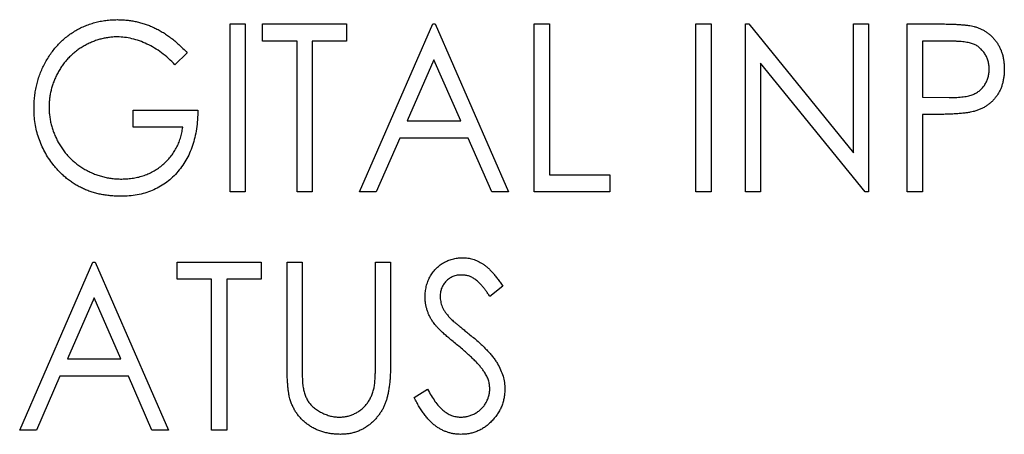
# Paper-space layout '1_1 scale views' of a CAD drawing. Header units: millimetres. Extents: x 0 to 420, y 0 to 297.
# Tile 12 of 48: x 81.2 to 96.69, y 172.64 to 179.18. Entities that reach past the tile are written whole.
import ezdxf

# ---------------------------------------------------------------- set-up
doc = ezdxf.new("R2010")
doc.units = ezdxf.units.MM

psp = doc.layouts.new('1_1 scale views')

# ---------------------------------------------------------------- linework, layer by layer
at = {"color": 7, "linetype": 'Continuous', "lineweight": 25}
for p, q in [((84.514, 179.108), (84.751, 179.108)), ((84.514, 176.462), (84.514, 179.108)), ((84.751, 179.108), (84.751, 176.462)), ((85.022, 178.837), (85.022, 179.108)), ((85.022, 179.108), (86.345, 179.108)), ((86.345, 179.108), (86.345, 178.837)), ((86.549, 176.462), (87.702, 179.108)), ((87.702, 179.108), (87.736, 179.108)), ((87.736, 179.108), (88.889, 176.462)), ((89.296, 179.108), (89.534, 179.108)), ((89.296, 176.462), (89.296, 179.108)), ((89.534, 179.108), (89.534, 176.734)), ((91.84, 179.108), (92.078, 179.108)), ((91.84, 176.462), (91.84, 179.108)), ((92.078, 179.108), (92.078, 176.462)), ((92.621, 176.462), (92.621, 179.108)), ((92.621, 179.108), (92.67, 179.108)), ((92.67, 179.108), (94.317, 177.076)), ((94.317, 177.076), (94.317, 179.108)), ((94.317, 179.108), (94.554, 179.108)), ((94.554, 179.108), (94.554, 176.462)), ((95.165, 179.108), (95.651, 179.108)), ((95.165, 176.462), (95.165, 179.108)), ((85.565, 178.837), (85.022, 178.837)), ((85.565, 176.462), (85.565, 178.837)), ((86.345, 178.837), (85.803, 178.837)), ((85.803, 178.837), (85.803, 176.462)), ((95.843, 178.837), (95.402, 178.837)), ((95.402, 178.837), (95.402, 177.955)), ((83.835, 178.656), (83.644, 178.463)), ((87.719, 178.545), (87.299, 177.582)), ((88.139, 177.582), (87.719, 178.545)), ((94.5, 176.462), (92.858, 178.489)), ((92.858, 178.489), (92.858, 176.462)), ((95.402, 177.955), (95.825, 177.949)), ((82.987, 177.48), (82.987, 177.751)), ((82.987, 177.751), (84.005, 177.751)), ((95.578, 177.683), (95.402, 177.683)), ((95.402, 177.683), (95.402, 176.462)), ((87.299, 177.582), (88.139, 177.582)), ((83.767, 177.48), (82.987, 177.48)), ((87.181, 177.31), (86.811, 176.462)), ((88.258, 177.31), (87.181, 177.31)), ((88.627, 176.462), (88.258, 177.31)), ((89.534, 176.734), (90.484, 176.734)), ((90.484, 176.734), (90.484, 176.462)), ((84.751, 176.462), (84.514, 176.462)), ((85.803, 176.462), (85.565, 176.462)), ((86.811, 176.462), (86.549, 176.462)), ((88.889, 176.462), (88.627, 176.462)), ((90.484, 176.462), (89.296, 176.462)), ((92.078, 176.462), (91.84, 176.462)), ((92.858, 176.462), (92.621, 176.462)), ((94.554, 176.462), (94.5, 176.462)), ((95.402, 176.462), (95.165, 176.462)), ((81.202, 172.712), (82.355, 175.358)), ((82.355, 175.358), (82.389, 175.358)), ((82.389, 175.358), (83.542, 172.712)), ((83.678, 175.087), (83.678, 175.358)), ((83.678, 175.358), (85.001, 175.358)), ((85.001, 175.358), (85.001, 175.087)), ((85.408, 175.358), (85.646, 175.358)), ((85.408, 173.76), (85.408, 175.358)), ((85.646, 175.358), (85.646, 173.773)), ((86.799, 173.773), (86.799, 175.358)), ((86.799, 175.358), (87.036, 175.358)), ((87.036, 175.358), (87.036, 173.76)), ((84.221, 175.087), (83.678, 175.087)), ((84.221, 172.712), (84.221, 175.087)), ((85.001, 175.087), (84.458, 175.087)), ((84.458, 175.087), (84.458, 172.712)), ((88.8, 174.978), (88.599, 174.815)), ((82.372, 174.795), (81.952, 173.832)), ((82.792, 173.832), (82.372, 174.795)), ((81.952, 173.832), (82.792, 173.832)), ((81.834, 173.56), (81.464, 172.712)), ((82.911, 173.56), (81.834, 173.56)), ((83.28, 172.712), (82.911, 173.56)), ((87.409, 173.223), (87.619, 173.357)), ((81.464, 172.712), (81.202, 172.712)), ((83.542, 172.712), (83.28, 172.712)), ((84.458, 172.712), (84.221, 172.712))]:
    psp.add_line(p, q, dxfattribs=at)
for points, knots in [([(81.427, 177.786), (81.427, 177.817), (81.428, 177.879), (81.437, 177.971), (81.449, 178.061), (81.469, 178.149), (81.492, 178.236), (81.522, 178.322), (81.557, 178.405), (81.597, 178.487), (81.641, 178.565), (81.69, 178.64), (81.742, 178.71), (81.799, 178.776), (81.86, 178.837), (81.924, 178.894), (81.992, 178.946), (82.065, 178.994), (82.14, 179.037), (82.219, 179.074), (82.3, 179.105), (82.383, 179.131), (82.469, 179.151), (82.557, 179.165), (82.647, 179.175), (82.708, 179.175), (82.739, 179.176)], [0, 0, 0, 0, 0.04375, 0.086898, 0.129594, 0.1718, 0.214056, 0.256096, 0.298644, 0.341206, 0.383707, 0.425333, 0.466332, 0.507029, 0.547265, 0.5874, 0.627805, 0.668535, 0.709372, 0.749828, 0.790342, 0.831209, 0.872257, 0.914047, 0.956499, 1, 1, 1, 1]), ([(82.739, 179.176), (82.764, 179.175), (82.814, 179.174), (82.889, 179.169), (82.962, 179.159), (83.034, 179.146), (83.105, 179.128), (83.175, 179.107), (83.244, 179.082), (83.312, 179.053), (83.379, 179.019), (83.446, 178.982), (83.512, 178.939), (83.578, 178.892), (83.643, 178.84), (83.708, 178.783), (83.772, 178.722), (83.814, 178.678), (83.835, 178.656)], [0, 0, 0, 0, 0.060202, 0.120138, 0.179117, 0.237718, 0.296203, 0.354655, 0.41284, 0.47188, 0.531581, 0.592872, 0.65541, 0.720095, 0.786743, 0.855833, 0.926576, 1, 1, 1, 1]), ([(95.651, 179.108), (95.685, 179.108), (95.749, 179.108), (95.841, 179.106), (95.924, 179.103), (95.999, 179.098), (96.066, 179.093), (96.123, 179.086), (96.173, 179.079), (96.203, 179.072), (96.216, 179.068)], [0, 0, 0, 0, 0.1765, 0.339032, 0.485753, 0.61857, 0.735674, 0.838185, 0.926155, 1, 1, 1, 1]), ([(96.216, 179.068), (96.233, 179.063), (96.267, 179.053), (96.316, 179.033), (96.363, 179.01), (96.407, 178.983), (96.448, 178.952), (96.488, 178.918), (96.524, 178.879), (96.559, 178.837), (96.59, 178.793), (96.617, 178.745), (96.64, 178.694), (96.659, 178.64), (96.674, 178.584), (96.683, 178.524), (96.69, 178.462), (96.691, 178.42), (96.691, 178.398)], [0, 0, 0, 0, 0.0600749, 0.1193035, 0.1780694, 0.2362559, 0.2943134, 0.3531431, 0.412708, 0.4738133, 0.5356152, 0.5974027, 0.6602323, 0.7235145, 0.789577, 0.8568409, 0.9270909, 1, 1, 1, 1]), ([(82.739, 178.904), (82.715, 178.904), (82.669, 178.904), (82.599, 178.895), (82.53, 178.884), (82.462, 178.867), (82.396, 178.846), (82.329, 178.82), (82.264, 178.789), (82.2, 178.754), (82.138, 178.715), (82.08, 178.672), (82.025, 178.626), (81.973, 178.576), (81.925, 178.523), (81.881, 178.466), (81.841, 178.406), (81.804, 178.344), (81.771, 178.279), (81.742, 178.213), (81.719, 178.145), (81.698, 178.078), (81.683, 178.009), (81.673, 177.939), (81.665, 177.868), (81.665, 177.821), (81.664, 177.797)], [0, 0, 0, 0, 0.040861, 0.081625, 0.122421, 0.16287, 0.203773, 0.245316, 0.287392, 0.330188, 0.373022, 0.41529, 0.457243, 0.499037, 0.540664, 0.58232, 0.624456, 0.667174, 0.709794, 0.751641, 0.79333, 0.834644, 0.875554, 0.916863, 0.958211, 1, 1, 1, 1]), ([(83.644, 178.463), (83.611, 178.498), (83.544, 178.566), (83.436, 178.655), (83.323, 178.731), (83.207, 178.793), (83.088, 178.843), (82.97, 178.878), (82.854, 178.9), (82.777, 178.903), (82.739, 178.904)], [0, 0, 0, 0, 0.139733, 0.274631, 0.40526, 0.533517, 0.657683, 0.775761, 0.889731, 1, 1, 1, 1]), ([(96.454, 178.397), (96.453, 178.419), (96.451, 178.461), (96.438, 178.523), (96.417, 178.582), (96.387, 178.637), (96.351, 178.687), (96.309, 178.73), (96.261, 178.766), (96.216, 178.788), (96.176, 178.802), (96.141, 178.811), (96.103, 178.819), (96.059, 178.825), (96.011, 178.831), (95.959, 178.834), (95.903, 178.836), (95.863, 178.837), (95.843, 178.837)], [0, 0, 0, 0, 0.0740913, 0.1470678, 0.2191758, 0.292487, 0.364821, 0.434086, 0.5028423, 0.57172, 0.6083535, 0.6499045, 0.6958165, 0.7468715, 0.8026582, 0.8631859, 0.9291504, 1, 1, 1, 1]), ([(95.825, 177.949), (95.845, 177.949), (95.885, 177.949), (95.943, 177.952), (95.996, 177.955), (96.045, 177.961), (96.09, 177.967), (96.13, 177.975), (96.166, 177.985), (96.209, 178), (96.256, 178.024), (96.307, 178.059), (96.35, 178.103), (96.387, 178.154), (96.417, 178.21), (96.438, 178.269), (96.451, 178.332), (96.453, 178.375), (96.454, 178.397)], [0, 0, 0, 0, 0.070231, 0.135127, 0.195896, 0.251444, 0.303058, 0.349556, 0.391936, 0.430093, 0.501229, 0.570517, 0.640124, 0.710955, 0.782914, 0.853735, 0.926014, 1, 1, 1, 1]), ([(96.691, 178.398), (96.691, 178.377), (96.69, 178.334), (96.684, 178.272), (96.673, 178.212), (96.66, 178.156), (96.641, 178.102), (96.619, 178.051), (96.592, 178.004), (96.561, 177.959), (96.527, 177.918), (96.49, 177.879), (96.45, 177.845), (96.406, 177.814), (96.36, 177.787), (96.31, 177.763), (96.257, 177.743), (96.221, 177.732), (96.202, 177.727)], [0, 0, 0, 0, 0.072309, 0.141358, 0.208207, 0.272336, 0.335143, 0.396174, 0.456668, 0.516646, 0.575929, 0.634933, 0.693693, 0.752708, 0.811962, 0.873196, 0.935504, 1, 1, 1, 1]), ([(81.728, 176.895), (81.704, 176.927), (81.656, 176.991), (81.595, 177.094), (81.543, 177.2), (81.5, 177.31), (81.467, 177.424), (81.444, 177.541), (81.429, 177.662), (81.428, 177.745), (81.427, 177.786)], [0, 0, 0, 0, 0.1259407, 0.2501224, 0.3727331, 0.4953986, 0.61855, 0.7431039, 0.87001, 1, 1, 1, 1]), ([(81.664, 177.797), (81.664, 177.772), (81.665, 177.724), (81.673, 177.651), (81.684, 177.579), (81.701, 177.509), (81.722, 177.438), (81.748, 177.37), (81.778, 177.302), (81.813, 177.235), (81.852, 177.171), (81.895, 177.109), (81.941, 177.052), (81.992, 176.998), (82.045, 176.947), (82.103, 176.9), (82.164, 176.857), (82.228, 176.817), (82.294, 176.782), (82.363, 176.75), (82.433, 176.724), (82.505, 176.703), (82.578, 176.686), (82.653, 176.675), (82.73, 176.667), (82.781, 176.666), (82.807, 176.666)], [0, 0, 0, 0, 0.0409071, 0.0817121, 0.1222408, 0.1627055, 0.203489, 0.2446539, 0.2861714, 0.3283174, 0.3705965, 0.4122754, 0.4537844, 0.4946668, 0.5359552, 0.5772341, 0.6190843, 0.6612657, 0.70355, 0.7455813, 0.7875792, 0.8292991, 0.871274, 0.9135583, 0.9564272, 1, 1, 1, 1]), ([(84.005, 177.751), (84.004, 177.701), (84.001, 177.602), (83.985, 177.457), (83.959, 177.321), (83.922, 177.193), (83.876, 177.072), (83.819, 176.96), (83.751, 176.856), (83.674, 176.76), (83.588, 176.674), (83.495, 176.599), (83.394, 176.536), (83.287, 176.484), (83.172, 176.443), (83.051, 176.415), (82.923, 176.398), (82.835, 176.395), (82.79, 176.394)], [0, 0, 0, 0, 0.073864, 0.144487, 0.211802, 0.276497, 0.339088, 0.400144, 0.4602, 0.520215, 0.57934, 0.637339, 0.694979, 0.752576, 0.811427, 0.871645, 0.934387, 1, 1, 1, 1]), ([(96.202, 177.727), (96.187, 177.723), (96.153, 177.716), (96.098, 177.707), (96.033, 177.7), (95.959, 177.694), (95.877, 177.689), (95.785, 177.686), (95.684, 177.683), (95.614, 177.683), (95.578, 177.683)], [0, 0, 0, 0, 0.075269, 0.165174, 0.268129, 0.385984, 0.51806, 0.664405, 0.825035, 1, 1, 1, 1]), ([(82.807, 176.666), (82.839, 176.666), (82.9, 176.668), (82.991, 176.679), (83.077, 176.696), (83.16, 176.721), (83.24, 176.753), (83.316, 176.792), (83.387, 176.838), (83.455, 176.891), (83.517, 176.95), (83.574, 177.013), (83.623, 177.08), (83.666, 177.152), (83.702, 177.228), (83.731, 177.308), (83.754, 177.392), (83.763, 177.45), (83.767, 177.48)], [0, 0, 0, 0, 0.067953, 0.133617, 0.197414, 0.259915, 0.321533, 0.382783, 0.444393, 0.506704, 0.568851, 0.629985, 0.69037, 0.750238, 0.810981, 0.872269, 0.935356, 1, 1, 1, 1]), ([(82.79, 176.394), (82.762, 176.395), (82.708, 176.396), (82.627, 176.402), (82.549, 176.411), (82.472, 176.425), (82.398, 176.442), (82.326, 176.464), (82.256, 176.489), (82.189, 176.519), (82.123, 176.552), (82.06, 176.589), (81.999, 176.63), (81.94, 176.675), (81.883, 176.724), (81.829, 176.778), (81.777, 176.834), (81.744, 176.874), (81.728, 176.895)], [0, 0, 0, 0, 0.06786, 0.134132, 0.198965, 0.262597, 0.325146, 0.3865, 0.447578, 0.507762, 0.567858, 0.627895, 0.688079, 0.748875, 0.810239, 0.872356, 0.935747, 1, 1, 1, 1]), ([(87.579, 174.808), (87.58, 174.836), (87.582, 174.892), (87.597, 174.972), (87.62, 175.05), (87.653, 175.122), (87.695, 175.189), (87.744, 175.25), (87.802, 175.301), (87.866, 175.346), (87.936, 175.381), (88.01, 175.408), (88.087, 175.423), (88.139, 175.425), (88.166, 175.426)], [0, 0, 0, 0, 0.088291, 0.174419, 0.258423, 0.342317, 0.425287, 0.506935, 0.587922, 0.670559, 0.753145, 0.834844, 0.916686, 1, 1, 1, 1]), ([(88.166, 175.426), (88.194, 175.425), (88.25, 175.423), (88.332, 175.404), (88.411, 175.373), (88.475, 175.338), (88.524, 175.303), (88.563, 175.272), (88.601, 175.235), (88.64, 175.194), (88.679, 175.147), (88.72, 175.095), (88.76, 175.038), (88.787, 174.999), (88.8, 174.978)], [0, 0, 0, 0, 0.103822, 0.205919, 0.309231, 0.415653, 0.47222, 0.532858, 0.597819, 0.667857, 0.743177, 0.823448, 0.908942, 1, 1, 1, 1]), ([(88.152, 175.154), (88.128, 175.154), (88.083, 175.152), (88.018, 175.132), (87.959, 175.102), (87.909, 175.059), (87.868, 175.008), (87.838, 174.95), (87.82, 174.887), (87.818, 174.842), (87.816, 174.819)], [0, 0, 0, 0, 0.133507, 0.258557, 0.380724, 0.504971, 0.628085, 0.748901, 0.871477, 1, 1, 1, 1]), ([(88.599, 174.815), (88.588, 174.832), (88.567, 174.864), (88.534, 174.909), (88.503, 174.95), (88.473, 174.986), (88.444, 175.018), (88.417, 175.046), (88.39, 175.069), (88.357, 175.094), (88.315, 175.118), (88.263, 175.14), (88.208, 175.152), (88.171, 175.154), (88.152, 175.154)], [0, 0, 0, 0, 0.102557, 0.196911, 0.284395, 0.364416, 0.437215, 0.503536, 0.563602, 0.61645, 0.714669, 0.808954, 0.904132, 1, 1, 1, 1]), ([(87.709, 174.406), (87.699, 174.421), (87.678, 174.452), (87.652, 174.5), (87.629, 174.549), (87.612, 174.599), (87.597, 174.65), (87.586, 174.702), (87.58, 174.755), (87.58, 174.791), (87.579, 174.808)], [0, 0, 0, 0, 0.130877, 0.257719, 0.382316, 0.506626, 0.628302, 0.751527, 0.87547, 1, 1, 1, 1]), ([(87.816, 174.819), (87.817, 174.805), (87.818, 174.777), (87.824, 174.735), (87.834, 174.693), (87.849, 174.652), (87.869, 174.61), (87.897, 174.567), (87.931, 174.522), (87.957, 174.493), (87.97, 174.478)], [0, 0, 0, 0, 0.110385, 0.220503, 0.331137, 0.443585, 0.563154, 0.695062, 0.839762, 1, 1, 1, 1]), ([(87.97, 174.478), (87.975, 174.472), (87.987, 174.46), (88.01, 174.44), (88.039, 174.415), (88.074, 174.385), (88.117, 174.349), (88.167, 174.309), (88.223, 174.263), (88.263, 174.231), (88.284, 174.214)], [0, 0, 0, 0, 0.053039, 0.126288, 0.218872, 0.334457, 0.469409, 0.625738, 0.802267, 1, 1, 1, 1]), ([(88.092, 174.046), (88.068, 174.066), (88.021, 174.104), (87.955, 174.16), (87.896, 174.211), (87.845, 174.258), (87.8, 174.301), (87.763, 174.339), (87.733, 174.373), (87.717, 174.396), (87.709, 174.406)], [0, 0, 0, 0, 0.1795352, 0.3445064, 0.4921306, 0.6246399, 0.7420993, 0.843179, 0.9295396, 1, 1, 1, 1]), ([(88.284, 174.214), (88.309, 174.193), (88.359, 174.153), (88.428, 174.092), (88.492, 174.033), (88.549, 173.975), (88.6, 173.919), (88.645, 173.865), (88.684, 173.813), (88.726, 173.746), (88.769, 173.663), (88.807, 173.563), (88.83, 173.462), (88.833, 173.394), (88.834, 173.36)], [0, 0, 0, 0, 0.093761, 0.181614, 0.264342, 0.341677, 0.41338, 0.479975, 0.541968, 0.599292, 0.705911, 0.807015, 0.904485, 1, 1, 1, 1]), ([(88.513, 173.624), (88.503, 173.639), (88.481, 173.671), (88.443, 173.718), (88.399, 173.767), (88.349, 173.819), (88.293, 173.872), (88.232, 173.929), (88.165, 173.987), (88.117, 174.026), (88.092, 174.046)], [0, 0, 0, 0, 0.092213, 0.193119, 0.303009, 0.423363, 0.552489, 0.69176, 0.840671, 1, 1, 1, 1]), ([(85.453, 173.202), (85.449, 173.217), (85.441, 173.247), (85.433, 173.298), (85.425, 173.356), (85.419, 173.422), (85.414, 173.495), (85.41, 173.577), (85.408, 173.666), (85.408, 173.728), (85.408, 173.76)], [0, 0, 0, 0, 0.077936, 0.169149, 0.274074, 0.391816, 0.523462, 0.668216, 0.827041, 1, 1, 1, 1]), ([(85.646, 173.773), (85.646, 173.75), (85.645, 173.708), (85.646, 173.647), (85.647, 173.593), (85.648, 173.546), (85.649, 173.505), (85.651, 173.471), (85.653, 173.444), (85.655, 173.428), (85.656, 173.421)], [0, 0, 0, 0, 0.191105, 0.362655, 0.516171, 0.650128, 0.766034, 0.862527, 0.941006, 1, 1, 1, 1]), ([(87.036, 173.76), (87.036, 173.731), (87.036, 173.675), (87.032, 173.593), (87.028, 173.515), (87.021, 173.441), (87.011, 173.371), (87, 173.306), (86.988, 173.244), (86.972, 173.187), (86.954, 173.133), (86.932, 173.081), (86.906, 173.03), (86.875, 172.982), (86.842, 172.935), (86.803, 172.89), (86.761, 172.847), (86.715, 172.805), (86.666, 172.768), (86.613, 172.735), (86.559, 172.707), (86.501, 172.683), (86.441, 172.666), (86.379, 172.653), (86.314, 172.646), (86.27, 172.645), (86.247, 172.644)], [0, 0, 0, 0, 0.055741, 0.108782, 0.159483, 0.20722, 0.252436, 0.295103, 0.335609, 0.373517, 0.409957, 0.446416, 0.482967, 0.519684, 0.557168, 0.594999, 0.634172, 0.674127, 0.714136, 0.754079, 0.793688, 0.83312, 0.873373, 0.914549, 0.95654, 1, 1, 1, 1]), ([(86.773, 173.362), (86.775, 173.371), (86.78, 173.392), (86.785, 173.427), (86.789, 173.469), (86.793, 173.517), (86.795, 173.571), (86.798, 173.633), (86.798, 173.701), (86.799, 173.748), (86.799, 173.773)], [0, 0, 0, 0, 0.069596, 0.155423, 0.257515, 0.37358, 0.506166, 0.6554, 0.819993, 1, 1, 1, 1]), ([(88.597, 173.364), (88.596, 173.386), (88.593, 173.431), (88.578, 173.497), (88.55, 173.562), (88.526, 173.603), (88.513, 173.624)], [0, 0, 0, 0, 0.238336, 0.482311, 0.73314, 1, 1, 1, 1]), ([(85.656, 173.421), (85.659, 173.396), (85.666, 173.348), (85.685, 173.279), (85.71, 173.217), (85.74, 173.16), (85.78, 173.109), (85.828, 173.063), (85.886, 173.022), (85.951, 172.985), (86.02, 172.954), (86.091, 172.932), (86.162, 172.918), (86.21, 172.916), (86.234, 172.916)], [0, 0, 0, 0, 0.0889375, 0.1727267, 0.251185, 0.3263801, 0.4009876, 0.479456, 0.5624606, 0.6520321, 0.742988, 0.8310174, 0.9158505, 1, 1, 1, 1]), ([(86.234, 172.916), (86.254, 172.916), (86.295, 172.918), (86.356, 172.928), (86.415, 172.946), (86.472, 172.97), (86.526, 173), (86.577, 173.036), (86.622, 173.077), (86.663, 173.124), (86.699, 173.176), (86.729, 173.233), (86.755, 173.295), (86.767, 173.339), (86.773, 173.362)], [0, 0, 0, 0, 0.081412, 0.161686, 0.242811, 0.324775, 0.407586, 0.488453, 0.56979, 0.650718, 0.733306, 0.819186, 0.907133, 1, 1, 1, 1]), ([(87.619, 173.357), (87.637, 173.322), (87.673, 173.256), (87.732, 173.165), (87.793, 173.089), (87.857, 173.026), (87.923, 172.977), (87.992, 172.942), (88.063, 172.92), (88.111, 172.917), (88.136, 172.916)], [0, 0, 0, 0, 0.165307, 0.315251, 0.451801, 0.576089, 0.690151, 0.796612, 0.898685, 1, 1, 1, 1]), ([(88.136, 172.916), (88.156, 172.916), (88.197, 172.918), (88.258, 172.93), (88.316, 172.949), (88.372, 172.976), (88.424, 173.009), (88.469, 173.049), (88.508, 173.093), (88.54, 173.143), (88.565, 173.195), (88.583, 173.25), (88.594, 173.307), (88.596, 173.345), (88.597, 173.364)], [0, 0, 0, 0, 0.086779, 0.172012, 0.257, 0.344091, 0.430347, 0.513787, 0.595624, 0.677565, 0.75969, 0.839996, 0.919133, 1, 1, 1, 1]), ([(88.834, 173.36), (88.834, 173.337), (88.832, 173.29), (88.822, 173.221), (88.807, 173.154), (88.785, 173.09), (88.757, 173.027), (88.721, 172.968), (88.68, 172.911), (88.634, 172.857), (88.583, 172.807), (88.528, 172.764), (88.471, 172.726), (88.411, 172.697), (88.348, 172.673), (88.282, 172.656), (88.214, 172.646), (88.168, 172.645), (88.144, 172.644)], [0, 0, 0, 0, 0.064367, 0.127345, 0.188922, 0.250384, 0.312021, 0.374404, 0.437663, 0.502985, 0.567803, 0.63098, 0.692076, 0.752595, 0.813028, 0.874016, 0.936113, 1, 1, 1, 1]), ([(86.247, 172.644), (86.223, 172.645), (86.175, 172.646), (86.104, 172.653), (86.037, 172.665), (85.971, 172.681), (85.909, 172.703), (85.848, 172.729), (85.791, 172.761), (85.737, 172.796), (85.686, 172.836), (85.64, 172.879), (85.597, 172.925), (85.56, 172.975), (85.526, 173.027), (85.498, 173.083), (85.472, 173.141), (85.459, 173.182), (85.453, 173.202)], [0, 0, 0, 0, 0.069994, 0.137225, 0.203144, 0.267439, 0.330757, 0.392722, 0.455101, 0.517382, 0.579131, 0.639383, 0.69929, 0.758596, 0.817649, 0.877496, 0.938128, 1, 1, 1, 1]), ([(88.144, 172.644), (88.126, 172.645), (88.09, 172.645), (88.036, 172.652), (87.983, 172.662), (87.932, 172.677), (87.883, 172.696), (87.834, 172.718), (87.787, 172.746), (87.741, 172.777), (87.696, 172.814), (87.652, 172.855), (87.609, 172.903), (87.567, 172.956), (87.526, 173.015), (87.486, 173.079), (87.447, 173.148), (87.422, 173.197), (87.409, 173.223)], [0, 0, 0, 0, 0.055089, 0.109447, 0.163323, 0.216767, 0.269874, 0.324148, 0.378969, 0.434708, 0.492467, 0.553707, 0.618022, 0.686132, 0.757893, 0.834258, 0.914668, 1, 1, 1, 1])]:
    psp.add_open_spline(points, degree=3, knots=knots, dxfattribs=at)

doc.saveas('drawing.dxf')
